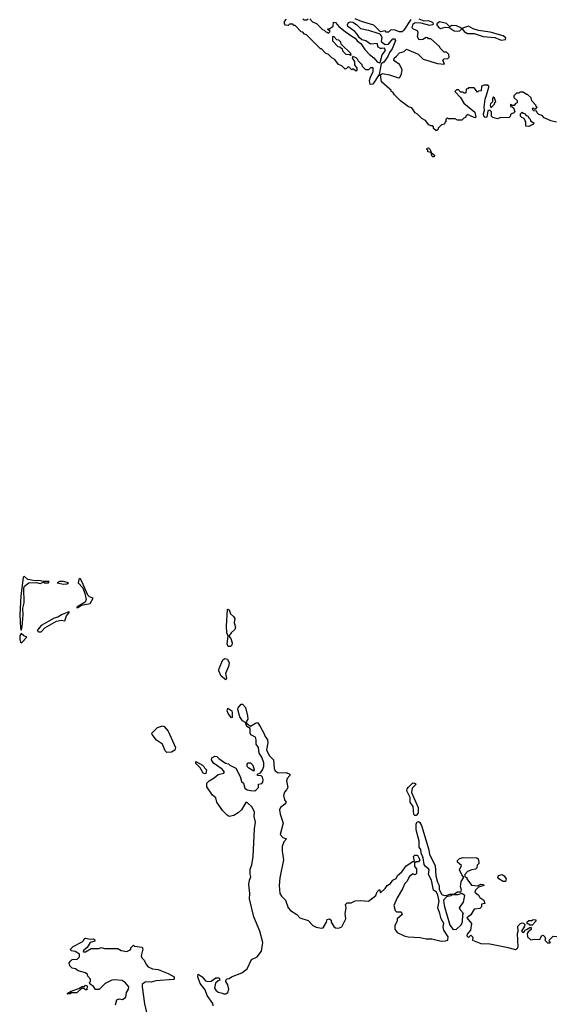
# Model space of a CAD drawing. Extents: x 2737958 to 2903317, y 894217 to 1030017.
# Tile 25 of 123: x 2789372 to 2794193, y 992199 to 1001041. Entities that reach past the tile are written whole.
import ezdxf

# ---------------------------------------------------------------- set-up
doc = ezdxf.new("R2010")
doc.units = 0

msp = doc.modelspace()

# ---------------------------------------------------------------- linework, layer by layer
at = {"layer": '0CON05XD'}
for points in [[(2791978.3, 1001048.3), (2792001.7, 1001021.7), (2792038.3, 1001008.3), (2792091.7, 1000951.7), (2792108.3, 1000948.3), (2792121.7, 1000931.7), (2792135, 1000930), (2792145, 1000920), (2792160, 1000935), (2792141.7, 1000951.7), (2792141.7, 1000958.3), (2792155, 1000960), (2792188.3, 1000981.7), (2792191.7, 1001018.3), (2792210, 1001015), (2792240.7, 1000980.7), (2792295, 1000936.7), (2792355, 1000892.5), (2792386.7, 1000876.7), (2792405, 1000852.5), (2792436.7, 1000826.7), (2792472.5, 1000775), (2792515, 1000730), (2792555, 1000700), (2792585, 1000662.5), (2792605, 1000652.5), (2792611.7, 1000658.3), (2792630, 1000725), (2792657.5, 1000765), (2792650, 1000785), (2792627, 1000783), (2792615, 1000782.5), (2792593.6, 1000793.6), (2792585, 1000827.5), (2792525, 1000822.5), (2792481.7, 1000851.7), (2792445, 1000860), (2792420.7, 1000880.7), (2792405, 1000910), (2792382.5, 1000935), (2792321.1, 1000981.1), (2792315.8, 1000995), (2792325, 1001016.2), (2792345, 1001022.9), (2792365, 1001019.2), (2792398.3, 1000998.3), (2792435, 1000961.2), (2792506.9, 1000946.9), (2792598, 1000918), (2792610, 1000910), (2792624.2, 1000885), (2792618.8, 1000845), (2792655, 1000818.8), (2792685, 1000820), (2792725, 1000870), (2792738.9, 1000868.9), (2792748.6, 1000855), (2792719.1, 1000780.9), (2792694.3, 1000745.7), (2792679.4, 1000710.6), (2792645, 1000661.2), (2792620, 1000645), (2792601.2, 1000548.8), (2792545, 1000462.5), (2792520.7, 1000460.7), (2792516.2, 1000495), (2792523.6, 1000526.4), (2792547.5, 1000575), (2792548.3, 1000608.3), (2792525, 1000610), (2792505, 1000590), (2792481.7, 1000591.7), (2792451.7, 1000621.7), (2792450, 1000635), (2792411.7, 1000671.7), (2792410, 1000685), (2792395, 1000700), (2792365, 1000710), (2792360, 1000695), (2792380, 1000665), (2792380, 1000635), (2792400, 1000605), (2792400, 1000585), (2792395, 1000580), (2792365, 1000600), (2792355, 1000590), (2792325, 1000620), (2792308.3, 1000601.7), (2792295, 1000597.5), (2792266.2, 1000626.2), (2792235, 1000640), (2792203, 1000683), (2792175, 1000697.5), (2792145, 1000730), (2792120.7, 1000740.7), (2792085, 1000780), (2792075, 1000780), (2791950, 1000905), (2791931.7, 1000911.7), (2791915, 1000930), (2791901.7, 1000931.7), (2791848.3, 1000988.3), (2791835, 1000990), (2791825, 1001000), (2791795, 1001000), (2791785, 1000990), (2791761.7, 1000991.7), (2791750, 1001005), (2791750, 1001025), (2791770, 1001045)], [(2791915, 1001050), (2791925, 1001040), (2791955, 1001040), (2791965, 1001050)], [(2792885, 1001042.5), (2792822.7, 1000947.3), (2792806.8, 1000933.2), (2792781.1, 1000931.1), (2792745, 1000947.5), (2792715, 1000950), (2792703, 1000947), (2792685, 1000930), (2792665, 1000930), (2792655, 1000940), (2792615, 1000932.5), (2792555, 1000991.2), (2792442.5, 1001025), (2792385, 1001048)], [(2793567.1, 1000362.9), (2793588, 1000435), (2793586.2, 1000445), (2793575, 1000452), (2793545, 1000453.8), (2793520, 1000445), (2793518.3, 1000401.7), (2793495, 1000400), (2793485, 1000390), (2793455, 1000430), (2793405, 1000430), (2793398.3, 1000421.7), (2793381.7, 1000418.3), (2793380, 1000385), (2793375, 1000380), (2793365, 1000380), (2793355, 1000390), (2793335, 1000390), (2793315, 1000410), (2793295, 1000410), (2793280, 1000395), (2793333.3, 1000343.3), (2793362.3, 1000292.3), (2793460.5, 1000210.5), (2793470, 1000165), (2793465, 1000160), (2793455, 1000162.5), (2793395, 1000190), (2793380, 1000175), (2793380, 1000165), (2793361.7, 1000158.3), (2793345, 1000140), (2793305, 1000140), (2793285, 1000150), (2793225, 1000150), (2793215, 1000160), (2793200, 1000145), (2793200, 1000125), (2793191.7, 1000118.3), (2793188.3, 1000101.7), (2793161.7, 1000098.3), (2793131.7, 1000068.3), (2793128.3, 1000051.7), (2793113, 1000043), (2793090, 1000065), (2793088.3, 1000078.3), (2793078.3, 1000088.3), (2793065, 1000087.5), (2793047, 1000097), (2793016.4, 1000136.4), (2792985, 1000152.5), (2792945, 1000192.5), (2792923.6, 1000203.6), (2792895, 1000250), (2792865, 1000260), (2792793.6, 1000313.6), (2792740, 1000365), (2792725, 1000390), (2792710, 1000395), (2792708.3, 1000408.3), (2792698.3, 1000418.3), (2792621.7, 1000481.7), (2792612.5, 1000545), (2792631.7, 1000558.3), (2792695, 1000547.5), (2792775, 1000520), (2792788.3, 1000521.7), (2792802.5, 1000555), (2792807.5, 1000595), (2792785, 1000637.5), (2792733.3, 1000675), (2792737.5, 1000695), (2792757.5, 1000715), (2792785, 1000743.3), (2792825, 1000756.7), (2792846.4, 1000776.4), (2792951.2, 1000731.2), (2792998, 1000688), (2793125, 1000648.8), (2793188.3, 1000641.7), (2793173, 1000677), (2793185, 1000690), (2793218.3, 1000691.7), (2793230, 1000705), (2793228.3, 1000728.3), (2793205, 1000750), (2793185, 1000750), (2793150, 1000785), (2793145, 1000800), (2793065, 1000870), (2793045, 1000870), (2793038.3, 1000878.3), (2793025, 1000880), (2792995, 1000862.5), (2792961.7, 1000861.7), (2792947, 1000887), (2792952.5, 1000925), (2792945, 1000940), (2792910, 1000955), (2792898.3, 1000968.3), (2792907.5, 1001005), (2792923.6, 1001016.4), (2792975, 1001012), (2793055, 1000991.4), (2793082.3, 1000997.7), (2793090, 1001005), (2793083.8, 1001015), (2793045, 1001030), (2793005, 1001028.9), (2792960, 1001045)], [(2793303.2, 1000936.8), (2793325, 1000942.5), (2793342.5, 1000955), (2793342.5, 1000965), (2793296.7, 1000985), (2793255, 1000988.6), (2793235, 1000977.5), (2793207.5, 1001007.5), (2793145, 1001022.5), (2793118.8, 1001005), (2793118.8, 1000995), (2793134.2, 1000975), (2793152.5, 1000962.5), (2793195, 1000973.1), (2793231.7, 1000971.7), (2793275, 1000940.6), (2793303.2, 1000936.8)], [(2793696.8, 1000856.8), (2793735, 1000862.5), (2793739.7, 1000879.7), (2793716.7, 1000895), (2793598.3, 1000928.3), (2793493, 1000943), (2793445, 1000960), (2793405, 1000983.8), (2793350, 1000965), (2793350, 1000955), (2793366, 1000935), (2793395, 1000917.1), (2793455, 1000917.5), (2793535, 1000891.4), (2793640.9, 1000880.9), (2793696.8, 1000856.8)], [(2792345, 1000720), (2792350, 1000725), (2792348.3, 1000738.3), (2792261.7, 1000821.7), (2792258.3, 1000838.3), (2792238.3, 1000858.3), (2792221.7, 1000861.7), (2792195, 1000890), (2792181.7, 1000888.3), (2792181.7, 1000851.7), (2792231.7, 1000801.7), (2792248.3, 1000798.3), (2792268.3, 1000778.3), (2792271.7, 1000761.7), (2792301.7, 1000731.7), (2792335, 1000730), (2792345, 1000720)], [(2794195, 1000120), (2794143, 1000133), (2794085, 1000160), (2794065, 1000180), (2794035, 1000190), (2794020, 1000205), (2794018.3, 1000218.3), (2793991.7, 1000221.7), (2793981.7, 1000231.7), (2793980, 1000245), (2793985, 1000250), (2793995, 1000240), (2794008.3, 1000241.7), (2794020, 1000255), (2794011.7, 1000261.7), (2794010, 1000275), (2793971.7, 1000311.7), (2793968.3, 1000338.3), (2793935, 1000370), (2793925, 1000370), (2793895, 1000390), (2793865, 1000390), (2793855, 1000380), (2793835, 1000380), (2793811.7, 1000358.3), (2793811.7, 1000341.7), (2793840, 1000315), (2793840, 1000295), (2793825, 1000290), (2793815, 1000270), (2793795, 1000270), (2793781.7, 1000278.3), (2793781.7, 1000261.7), (2793795, 1000260), (2793808.3, 1000248.3), (2793820, 1000215), (2793808.3, 1000201.7), (2793795, 1000200), (2793781.7, 1000188.3), (2793778.3, 1000171.7), (2793768.3, 1000161.7), (2793685, 1000160), (2793665, 1000150), (2793623, 1000163), (2793610, 1000175), (2793610, 1000215), (2793595, 1000230), (2793578.3, 1000221.7), (2793570, 1000165), (2793555, 1000163.3), (2793543.3, 1000175), (2793538, 1000195), (2793546.7, 1000225), (2793544.2, 1000255), (2793553.9, 1000326.1), (2793567.1, 1000362.9)], [(2793605, 1000250), (2793638.3, 1000281.7), (2793641.7, 1000298.3), (2793650, 1000305), (2793638.3, 1000338.3), (2793627.5, 1000347.5), (2793620, 1000335), (2793620, 1000305), (2793603, 1000287), (2793600, 1000275), (2793605, 1000250)], [(2793945, 1000082.5), (2793920, 1000085), (2793920, 1000125), (2793911.7, 1000131.7), (2793908.3, 1000148.3), (2793898.3, 1000158.3), (2793881.7, 1000161.7), (2793870, 1000175), (2793870, 1000195), (2793885, 1000210), (2793891.7, 1000201.7), (2793908.3, 1000198.3), (2793921.7, 1000181.7), (2793938.3, 1000178.3), (2793941.7, 1000161.7), (2793958.3, 1000148.3), (2793961.7, 1000131.7), (2793990, 1000115), (2793988.3, 1000101.7), (2793945, 1000082.5)], [(2793095, 999810), (2793085, 999810), (2793075, 999820), (2793070, 999850), (2793040, 999855), (2793038.3, 999868.3), (2793030, 999875), (2793031.7, 999888.3), (2793045, 999890), (2793060, 999875), (2793070, 999850), (2793100, 999825), (2793095, 999810)], [(2789385, 995557.5), (2789395, 995590), (2789404.3, 995695), (2789400.8, 995755), (2789411.9, 995805), (2789410, 995935), (2789415.8, 995955), (2789455, 995984.4), (2789525, 995986.7), (2789555, 995978), (2789585, 995990), (2789594.3, 995984.3), (2789630, 995985), (2789637.5, 995995), (2789585.9, 995995.9), (2789545, 996004), (2789511.7, 996001.7), (2789445, 996014.3), (2789415, 996040), (2789405, 996032.5), (2789383.8, 995866.2), (2789374.4, 995695), (2789378.3, 995578.3), (2789385, 995557.5)], [(2789885, 995760), (2789895, 995761.2), (2789926.4, 995783.6), (2790005, 995798.8), (2790032.5, 995845), (2789998.3, 995858.3), (2789983.2, 995873.2), (2789935, 995991.2), (2789915, 996023.3), (2789905, 996012.5), (2789896.7, 995985), (2789939.7, 995939.7), (2789959.1, 995889.1), (2789970.6, 995835), (2789959.2, 995810.8), (2789885, 995766.7), (2789885, 995760)], [(2789765, 995971.9), (2789795, 995974.2), (2789810, 995985), (2789765, 995995.5), (2789730, 995995), (2789710, 995985), (2789765, 995971.9)], [(2789565, 995544), (2789599.6, 995580.4), (2789701.8, 995638.2), (2789745, 995648.5), (2789778.6, 995641.4), (2789792.2, 995687.8), (2789819.3, 995719.3), (2789815, 995722.5), (2789755, 995700), (2789715.6, 995674.4), (2789682, 995668), (2789565, 995600), (2789530, 995555), (2789540, 995545), (2789565, 995544)], [(2791265, 995412), (2791245, 995413.3), (2791236.7, 995435), (2791243.8, 995505), (2791234.3, 995534.3), (2791230, 995595), (2791240, 995745), (2791245, 995748), (2791255, 995742.5), (2791266.2, 995705), (2791292.7, 995682.7), (2791303.8, 995665), (2791300, 995625), (2791310, 995585), (2791305.8, 995565), (2791271.4, 995535), (2791250, 995505), (2791268.1, 995485), (2791280.5, 995445), (2791279.2, 995425), (2791265, 995412)], [(2789385, 995446.2), (2789395, 995450), (2789437, 995497), (2789408.8, 995508.8), (2789385, 995527.5), (2789375, 995507.5), (2789372.5, 995475), (2789380.6, 995450.6), (2789385, 995446.2)], [(2791225, 995112.5), (2791183.8, 995145), (2791161.5, 995195), (2791164.7, 995215.3), (2791198.6, 995291.4), (2791215, 995304.4), (2791238.5, 995298.5), (2791255.6, 995265), (2791248.7, 995231.3), (2791220.3, 995169.7), (2791230, 995125), (2791225, 995112.5)], [(2791365, 993945.5), (2791335, 993917.1), (2791295, 993893.8), (2791255, 993886.8), (2791235, 993896.1), (2791195, 993938.4), (2791144.3, 994015), (2791133.9, 994053.9), (2791105, 994077.7), (2791055, 994151.8), (2791054.8, 994185), (2791073.8, 994205), (2791118, 994232), (2791155, 994263.9), (2791207.5, 994275), (2791212.5, 994285), (2791191.8, 994311.8), (2791114.8, 994364.8), (2791096.7, 994395), (2791098.6, 994411.4), (2791125, 994426.2), (2791143.6, 994423.6), (2791160, 994405), (2791220, 994365), (2791247, 994357), (2791260, 994345), (2791315, 994320), (2791353.8, 994245), (2791365, 994200), (2791383.8, 994183.8), (2791395, 994140), (2791414.5, 994124.5), (2791445, 994119.2), (2791485, 994116.7), (2791495, 994121.2), (2791518.8, 994145), (2791516.7, 994175), (2791547.7, 994182.3), (2791557.7, 994192.3), (2791560.8, 994215), (2791555, 994238.8), (2791540.5, 994250.5), (2791510, 994255), (2791510, 994265), (2791535, 994276.7), (2791555, 994303.3), (2791565.6, 994335), (2791565, 994367.5), (2791547.7, 994417.7), (2791524, 994455), (2791516.2, 994505), (2791496, 994535), (2791497.5, 994575), (2791489.3, 994599.3), (2791449.5, 994619.5), (2791442, 994635), (2791442.5, 994675), (2791413.3, 994695), (2791400, 994730), (2791374.6, 994744.6), (2791349.4, 994779.4), (2791332.5, 994845), (2791335, 994860), (2791362.5, 994895), (2791375, 994893.3), (2791400, 994865), (2791419.7, 994789.7), (2791421.7, 994758.3), (2791407.5, 994735), (2791411.7, 994721.7), (2791445, 994697.5), (2791490, 994725), (2791508.3, 994728.3), (2791533.6, 994693.6), (2791566.7, 994635), (2791576.7, 994605), (2791598, 994575), (2791602.3, 994547.7), (2791590, 994485), (2791614.2, 994434.2), (2791651.2, 994395), (2791658.8, 994315), (2791666.7, 994295), (2791695, 994276.7), (2791765, 994280), (2791800, 994265), (2791800, 994255), (2791774.1, 994225.9), (2791768.8, 994205), (2791780, 994145), (2791770, 994125), (2791750, 994105), (2791742, 994075), (2791752, 994035), (2791766.7, 994015), (2791755, 993996.7), (2791714.3, 993965.7), (2791707.5, 993945), (2791712, 993905), (2791738.8, 993825), (2791712, 993725), (2791735, 993696.7), (2791770, 993685), (2791745, 993657.5), (2791728.8, 993615), (2791728.8, 993575), (2791741.2, 993495), (2791708.9, 993335), (2791704.4, 993265), (2791710, 993195), (2791725, 993168.8), (2791760, 993135), (2791784, 993065), (2791805, 993041.2), (2791863.3, 993005), (2791887.5, 992975), (2791965, 992950), (2792005, 992907.5), (2792035, 992892.5), (2792085, 992882.5), (2792100, 992885), (2792130, 992935), (2792135, 992960), (2792155, 992967.5), (2792170, 992955), (2792170, 992935), (2792195, 992897.5), (2792210, 992885), (2792235, 992882), (2792266.7, 992895), (2792303.3, 992965), (2792296, 993015), (2792306.2, 993065), (2792298.8, 993095), (2792315, 993111.2), (2792349.3, 993110.7), (2792387.5, 993127.5), (2792435, 993131.2), (2792505, 993123.8), (2792572.5, 993175), (2792585, 993210), (2792605, 993230), (2792615, 993200), (2792655, 993237.5), (2792674, 993266), (2792703.3, 993285), (2792725, 993312.5), (2792755, 993330), (2792767.5, 993355), (2792805, 993387.5), (2792845, 993442.5), (2792905, 993480), (2792918.3, 993481.7), (2792910, 993525), (2792923, 993537), (2792945, 993537.5), (2792967.5, 993495), (2792955, 993477.5), (2792932.5, 993477.5), (2792920, 993465), (2792920, 993435), (2792936.7, 993415), (2792937, 993373), (2792925, 993362.5), (2792905, 993370), (2792872.5, 993345), (2792852.5, 993305), (2792832.5, 993285), (2792812.5, 993235), (2792763.3, 993155), (2792733.3, 993085), (2792745, 993040), (2792758.3, 993028.3), (2792798.3, 993028.3), (2792807.5, 993005), (2792762.5, 992965), (2792762.5, 992945), (2792743.3, 992905), (2792743.3, 992875), (2792763.4, 992843.4), (2792825, 992814.3), (2792863.4, 992803.4), (2792968.8, 992798.8), (2793025, 992786), (2793075, 992786.7), (2793160, 992765), (2793197.7, 992767.7), (2793217.5, 992775), (2793220, 992805), (2793183.8, 992865), (2793176.7, 992895), (2793183.3, 992925), (2793158, 992965), (2793148, 993015), (2793128.8, 993065), (2793139.2, 993125), (2793129.1, 993179.1), (2793115.6, 993205.6), (2793088.8, 993225), (2793072.5, 993315), (2793045.8, 993365), (2793050, 993405), (2793046, 993415), (2793016.7, 993435), (2793006.2, 993455), (2792996.7, 993515), (2792980, 993555), (2792975, 993590), (2792960.7, 993610.7), (2792962, 993665), (2792933.8, 993765), (2792934.2, 993815.8), (2792942, 993838), (2792955, 993840), (2792965, 993834.2), (2792982.5, 993805), (2793047.3, 993587.3), (2793054.4, 993545), (2793104.4, 993445), (2793111.4, 993351.4), (2793125.5, 993295), (2793139.6, 993265), (2793141.1, 993231.1), (2793165, 993186), (2793185, 993176.9), (2793212.5, 993177.5), (2793235, 993188), (2793272.5, 993187.5), (2793305, 993208), (2793335, 993210), (2793340, 993225), (2793332.5, 993255), (2793338.3, 993301.7), (2793360, 993335), (2793360, 993345), (2793343, 993363), (2793323.3, 993405), (2793340, 993445), (2793303.9, 993473.9), (2793305, 993490), (2793323, 993507), (2793355, 993517.5), (2793480, 993515), (2793490, 993505), (2793497.5, 993475), (2793497, 993463), (2793483, 993447), (2793480, 993425), (2793467, 993413), (2793435, 993407.5), (2793395, 993390), (2793370, 993365), (2793370, 993345), (2793388.3, 993338.3), (2793390, 993325), (2793430, 993270), (2793487.5, 993262.5), (2793515, 993277.5), (2793540, 993275), (2793542.5, 993265), (2793495, 993250), (2793467.5, 993225), (2793460, 993205), (2793495, 993180), (2793507, 993157), (2793542.5, 993135), (2793550, 993105), (2793521.7, 993098.3), (2793520, 993075), (2793505, 993060), (2793455, 993052.5), (2793426.4, 993003.6), (2793390, 992975), (2793432.5, 992925), (2793422.5, 992865), (2793391.7, 992828.3), (2793390, 992815), (2793405, 992800), (2793425, 992820), (2793441.7, 992801.7), (2793440, 992775), (2793515.9, 992745.9), (2793595, 992741.2), (2793745, 992710.8), (2793825, 992690), (2793845, 992703.3), (2793850, 992715), (2793843.3, 992835), (2793850, 992855), (2793848.3, 992901.7), (2793870, 992925), (2793885, 992930), (2793898.3, 992928.3), (2793910, 992915), (2793908.3, 992901.7), (2793880, 992855), (2793893, 992843), (2793908.3, 992851.7), (2793911.7, 992868.3), (2793925, 992870), (2793955, 992890), (2793968.3, 992888.3), (2793968.3, 992871.7), (2793940.7, 992849.3), (2793932.5, 992835), (2793933.9, 992803.9), (2793965, 992776.7), (2793995, 992782.5), (2794045, 992780), (2794060, 992815), (2794075, 992820), (2794090, 992805), (2794097, 992787), (2794090, 992775), (2794115, 992750), (2794135, 992750), (2794140, 992755), (2794131.7, 992761.7), (2794130, 992775), (2794165, 992810), (2794198.3, 992808.3)], [(2791275, 994772.5), (2791245, 994810), (2791237.5, 994835), (2791242.5, 994857.5), (2791276.7, 994835), (2791282.5, 994815), (2791280, 994775), (2791275, 994772.5)], [(2790695, 994460), (2790680, 994475), (2790656.4, 994536.4), (2790601.7, 994571.7), (2790561.7, 994621.7), (2790560, 994635), (2790610, 994685), (2790655, 994700), (2790670, 994695), (2790705, 994652.5), (2790772, 994505), (2790765, 994480), (2790735, 994464.3), (2790695, 994460)], [(2791035, 994267.5), (2791020, 994275), (2790993, 994323), (2790955, 994362.5), (2790955, 994380), (2791015, 994347.5), (2791027.5, 994335), (2791031.7, 994321.7), (2791050, 994305), (2791045, 994272.5), (2791035, 994267.5)], [(2791475, 994292.5), (2791429.5, 994319.5), (2791416.7, 994335), (2791416.7, 994355), (2791425, 994367.5), (2791445, 994366.7), (2791465.7, 994345.7), (2791478.8, 994305), (2791475, 994292.5)], [(2792922.9, 993892.9), (2792911.9, 993901.9), (2792908, 993975), (2792880, 994015), (2792878.8, 994055), (2792850.8, 994115), (2792854.2, 994135), (2792865, 994150), (2792905, 994186.7), (2792920, 994185), (2792932.5, 994175), (2792898.7, 994141.3), (2792891.4, 994101.4), (2792951.9, 993965), (2792951.1, 993915), (2792935, 993894.3), (2792922.9, 993892.9)], [(2791110, 992185), (2791106, 992205), (2791057, 992277), (2791039.7, 992329.7), (2790994, 992385), (2790973.3, 992446.7), (2790975, 992470), (2791012.5, 992445), (2791040.8, 992410.8), (2791063.9, 992403.9), (2791093.6, 992406.4), (2791135, 992437.5), (2791165, 992437.5), (2791170, 992415), (2791155, 992410), (2791131.7, 992388.3), (2791122.5, 992345), (2791133.3, 992325), (2791155, 992307.5), (2791195, 992300), (2791205, 992292.5), (2791225, 992292.5), (2791242.5, 992305), (2791252.5, 992335), (2791243.3, 992375), (2791223.8, 992403.8), (2791223.8, 992416.2), (2791235, 992426.7), (2791255, 992430), (2791275, 992446.7), (2791369.2, 992480.8), (2791415, 992516.2), (2791455, 992600), (2791506.2, 992625), (2791545.4, 992674.6), (2791557.5, 992755), (2791528.9, 992855), (2791477.1, 992985), (2791436, 993145), (2791440, 993195), (2791430, 993275), (2791436.7, 993313.3), (2791450, 993345), (2791443, 993367), (2791443, 993413), (2791458.3, 993451.7), (2791470.6, 993525), (2791480.4, 993775), (2791492, 993835), (2791478.1, 993885), (2791482.5, 993925), (2791460.5, 993970.5), (2791415, 994012), (2791405, 994011.2), (2791365, 993945.5)], [(2793715, 993301.2), (2793676.7, 993325), (2793667, 993337), (2793672.5, 993355), (2793705, 993363.8), (2793725, 993353.8), (2793741.2, 993325), (2793735, 993302.5), (2793715, 993301.2)], [(2793265, 992870), (2793295, 992872.5), (2793335, 992910), (2793348.8, 992935), (2793353.3, 993006.7), (2793360, 993015), (2793332.5, 993045), (2793323.3, 993065), (2793360, 993115), (2793370, 993175), (2793345, 993193.3), (2793307.3, 993182.7), (2793255, 993182.5), (2793245.8, 993174.2), (2793205, 993164), (2793179.4, 993135), (2793185.5, 993085), (2793235, 992910), (2793265, 992870)], [(2793975, 992910), (2793955, 992910), (2793948.3, 992918.3), (2793931.7, 992921.7), (2793931.7, 992938.3), (2793945, 992950), (2793975, 992950), (2793985, 992960), (2794008.3, 992958.3), (2794010, 992945), (2793975, 992910)], [(2790232.5, 992195), (2790245, 992237.5), (2790265, 992247.5), (2790295, 992243.3), (2790326.1, 992263.9), (2790331.2, 992305), (2790350, 992335), (2790353.3, 992355), (2790322.7, 992392.7), (2790293.9, 992413.9), (2790225, 992418.8), (2790200, 992415), (2790140, 992385), (2790087, 992333), (2790055, 992332.5), (2790035, 992357.5), (2790001.7, 992381.7), (2790000, 992395), (2790010, 992405), (2790010, 992425), (2789985, 992450), (2789982.5, 992465), (2789965, 992482.5), (2789898.3, 992498.3), (2789875, 992517.5), (2789845, 992522.5), (2789822.5, 992545), (2789818.3, 992571.7), (2789830.7, 992589.3), (2789845, 992600), (2789887.5, 992605), (2789910, 992625), (2789908.3, 992648.3), (2789871.7, 992671.7), (2789835, 992680), (2789830, 992695), (2789853, 992717), (2789935, 992760), (2789950, 992775), (2789955, 992790), (2789965, 992792.5), (2790005, 992782.5), (2790035, 992786.7), (2790045, 992780), (2790047.5, 992765), (2790007, 992753), (2789980, 992710), (2789941.7, 992678.3), (2789945, 992670), (2789965, 992670), (2790015, 992700), (2790085, 992700), (2790105, 992707.5), (2790135, 992700), (2790255, 992700), (2790283, 992683), (2790335, 992672.5), (2790360, 992685), (2790370, 992695), (2790370, 992705), (2790395, 992730), (2790405, 992720), (2790473, 992713), (2790480, 992695), (2790463, 992633), (2790470, 992615), (2790490, 992595), (2790507.5, 992555), (2790527.5, 992535), (2790565, 992516.2), (2790615, 992510), (2790706.4, 992476.4), (2790760, 992445), (2790760, 992425), (2790755, 992422.5), (2790595, 992408.8), (2790555, 992396.7), (2790505, 992400), (2790492.5, 992395), (2790474.1, 992375.9), (2790473.3, 992355), (2790494, 992204), (2790520, 992085)], [(2789805, 992290), (2789800, 992295), (2789835, 992317.5), (2789905, 992340), (2789935, 992360), (2789955, 992360), (2789965, 992370), (2789980, 992365), (2789975, 992330), (2789965, 992330), (2789951.7, 992341.7), (2789928.3, 992341.7), (2789887, 992303), (2789838.3, 992301.7), (2789825, 992293.3), (2789805, 992290)]]:
    msp.add_lwpolyline(points, dxfattribs=at)

doc.saveas('drawing.dxf')
